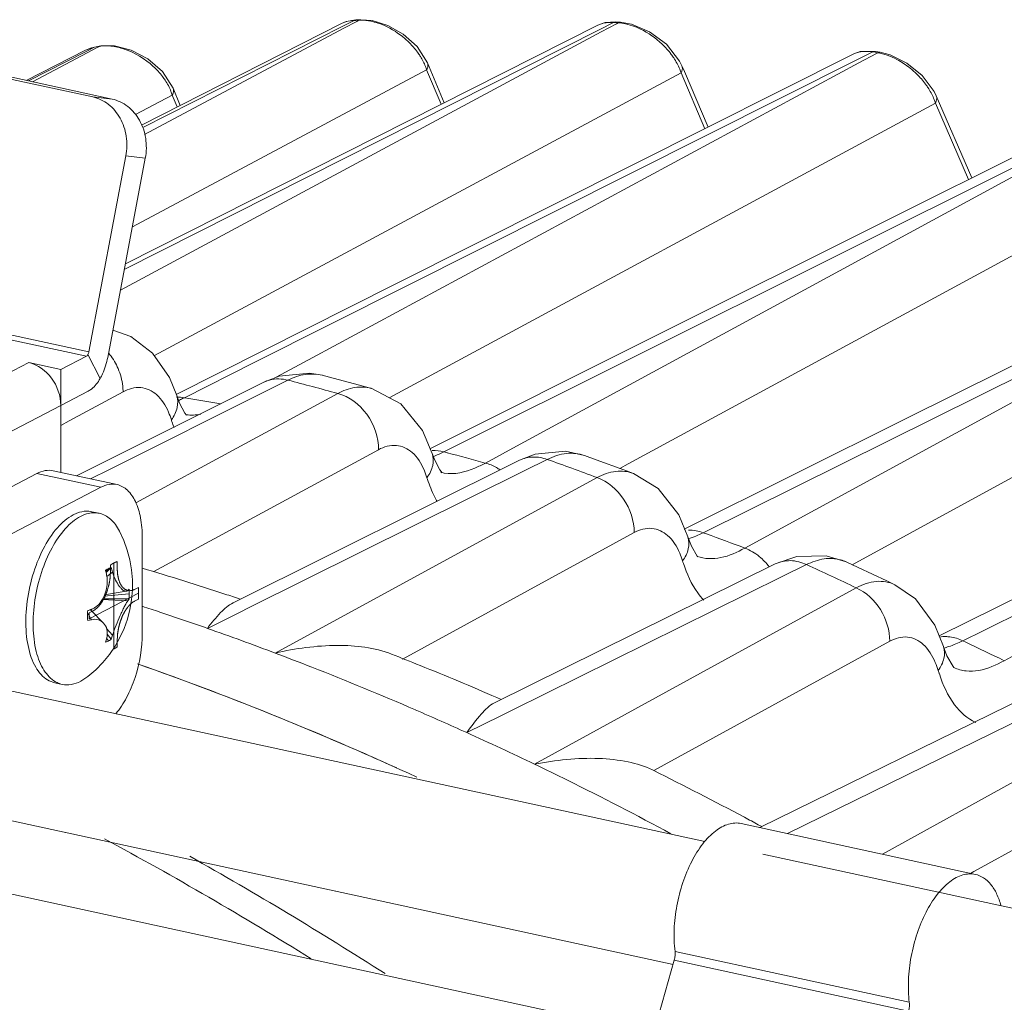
# Model space of a CAD drawing. Header units: millimetres. Extents: x 29170 to 33192, y 579 to 3108.
# Tile 182 of 256: x 32667 to 32706, y 1273 to 1312. Entities that reach past the tile are written whole.
import ezdxf

# ---------------------------------------------------------------- set-up
doc = ezdxf.new("R2010")
doc.units = ezdxf.units.MM
doc.layers.add('细实线', color=7, linetype='Continuous', lineweight=13)

msp = doc.modelspace()

# ---------------------------------------------------------------- linework, layer by layer
at = {"layer": '细实线'}
for p, q in [((32679.891, 1311.509), (32679.704, 1311.434)), ((32679.757, 1311.33), (32680.199, 1311.554)), ((32680.303, 1311.517), (32679.802, 1311.25)), ((32680.272, 1311.574), (32679.891, 1311.509)), ((32680.199, 1311.554), (32680.272, 1311.574)), ((32680.273, 1311.557), (32680.199, 1311.554)), ((32680.388, 1311.563), (32680.273, 1311.557)), ((32680.463, 1311.583), (32680.275, 1311.574)), ((32680.388, 1311.563), (32680.303, 1311.517)), ((32680.388, 1311.563), (32680.461, 1311.583)), ((32680.916, 1311.549), (32680.461, 1311.583)), ((32690.514, 1311.492), (32690.104, 1311.467)), ((32690.425, 1311.472), (32690.514, 1311.492)), ((32690.703, 1311.48), (32690.514, 1311.492)), ((32689.945, 1311.101), (32670.99, 1300.927)), ((32671.143, 1301.738), (32689.886, 1311.2)), ((32679.705, 1311.434), (32671.823, 1307.431)), ((32671.874, 1307.328), (32679.757, 1311.33)), ((32679.802, 1311.25), (32671.936, 1307.052)), ((32689.803, 1311.365), (32681.1, 1306.97)), ((32690.104, 1311.467), (32689.804, 1311.366)), ((32689.886, 1311.2), (32690.425, 1311.472)), ((32690.55, 1311.426), (32689.945, 1311.101)), ((32690.512, 1311.467), (32690.425, 1311.472)), ((32690.614, 1311.46), (32690.512, 1311.467)), ((32690.614, 1311.46), (32690.55, 1311.426)), ((32690.614, 1311.46), (32690.702, 1311.48)), ((32691.132, 1311.408), (32690.702, 1311.48)), ((32669.616, 1310.387), (32667.272, 1309.19)), ((32667.367, 1309.169), (32669.644, 1310.332)), ((32669.973, 1310.5), (32669.616, 1310.387)), ((32669.846, 1310.478), (32669.616, 1310.387)), ((32669.644, 1310.332), (32669.973, 1310.5)), ((32670.052, 1310.472), (32669.676, 1310.273)), ((32670.028, 1310.518), (32669.846, 1310.478)), ((32669.973, 1310.5), (32670.028, 1310.518)), ((32670.029, 1310.509), (32669.973, 1310.5)), ((32670.028, 1310.518), (32670.028, 1310.518)), ((32670.217, 1310.549), (32670.029, 1310.519)), ((32670.162, 1310.53), (32670.029, 1310.509)), ((32670.162, 1310.53), (32670.052, 1310.472)), ((32670.162, 1310.53), (32670.217, 1310.549)), ((32670.756, 1310.555), (32670.217, 1310.549)), ((32683.096, 1309.888), (32682.681, 1310.53)), ((32700.754, 1310.331), (32700.155, 1310.324)), ((32700.943, 1310.3), (32700.754, 1310.331)), ((32669.676, 1310.273), (32667.53, 1309.134)), ((32676.26, 1298.065), (32700.022, 1309.996)), ((32699.902, 1310.235), (32691.213, 1305.871)), ((32693.123, 1309.767), (32693.033, 1309.951)), ((32700.155, 1310.324), (32699.902, 1310.236)), ((32700.022, 1309.996), (32700.652, 1310.312)), ((32700.794, 1310.256), (32700.095, 1309.878)), ((32700.747, 1310.297), (32700.652, 1310.312)), ((32700.842, 1310.281), (32700.747, 1310.297)), ((32700.842, 1310.281), (32700.794, 1310.256)), ((32701.338, 1310.196), (32700.942, 1310.3)), ((32683.059, 1309.606), (32671.46, 1303.419)), ((32700.095, 1309.878), (32678.576, 1298.265)), ((32683.63, 1308.248), (32683.059, 1309.606)), ((32683.757, 1308.312), (32683.096, 1309.889)), ((32693.221, 1309.54), (32693.123, 1309.769)), ((32669.897, 1308.539), (32665.279, 1309.541)), ((32670.663, 1308.454), (32666.045, 1309.456)), ((32693.088, 1309.483), (32672.328, 1298.345)), ((32673.071, 1308.889), (32672.645, 1309.547)), ((32694.03, 1307.286), (32693.088, 1309.483)), ((32694.159, 1307.351), (32693.221, 1309.54)), ((32673.348, 1308.205), (32673.071, 1308.889)), ((32670.663, 1308.454), (32669.897, 1308.539)), ((32673.032, 1308.612), (32671.589, 1307.847)), ((32673.223, 1308.142), (32673.032, 1308.612)), ((32703.152, 1308.585), (32703.071, 1308.751)), ((32704.553, 1305.349), (32703.151, 1308.586)), ((32703.117, 1308.299), (32681.582, 1296.683)), ((32710.003, 1308.071), (32701.326, 1303.736)), ((32704.423, 1305.283), (32703.117, 1308.299)), ((32683.739, 1294.549), (32710.166, 1307.746)), ((32710.254, 1307.609), (32686.464, 1294.701)), ((32627.669, 1307.43), (32669.647, 1298.318)), ((32627.771, 1307.607), (32669.749, 1298.495)), ((32681.1, 1306.97), (32671.186, 1301.963)), ((32671.205, 1306.211), (32669.749, 1298.495)), ((32671.971, 1306.126), (32670.489, 1298.273)), ((32671.971, 1306.126), (32671.205, 1306.211)), ((32713.146, 1306.08), (32691.006, 1294.075)), ((32691.213, 1305.871), (32681.771, 1301.128)), ((32693.967, 1291.363), (32720.314, 1304.447)), ((32720.419, 1304.292), (32695.603, 1290.755)), ((32701.326, 1303.736), (32691.869, 1299.011)), ((32723.177, 1302.825), (32699.836, 1290.102)), ((32681.771, 1301.128), (32673.185, 1296.814)), ((32704.998, 1287.499), (32730.482, 1300.082)), ((32730.607, 1299.909), (32705.832, 1286.319)), ((32692.003, 1271.625), (32566.852, 1298.788)), ((32691.869, 1299.011), (32683.191, 1294.674)), ((32669.647, 1298.318), (32668.637, 1297.793)), ((32669.71, 1298.385), (32670.192, 1297.444)), ((32667.378, 1298.066), (32662.488, 1295.522)), ((32667.378, 1298.066), (32668.637, 1297.793)), ((32673.511, 1296.685), (32676.26, 1298.065)), ((32678.576, 1298.265), (32677.135, 1297.487)), ((32668.637, 1297.793), (32668.638, 1296.38)), ((32677.253, 1297.533), (32676.646, 1297.295)), ((32678.439, 1297.654), (32677.253, 1297.533)), ((32678.953, 1297.566), (32678.439, 1297.654)), ((32669.263, 1293.605), (32676.646, 1297.295)), ((32676.804, 1296.979), (32677.594, 1297.373)), ((32680.881, 1297.053), (32680.42, 1297.179)), ((32669.724, 1296.945), (32668.638, 1296.38)), ((32671.093, 1296.916), (32668.967, 1295.769)), ((32670.558, 1293.858), (32676.804, 1296.979)), ((32679.556, 1296.852), (32671.6, 1292.535)), ((32673.209, 1296.765), (32673.208, 1296.767)), ((32668.638, 1296.38), (32663.748, 1293.836)), ((32668.639, 1293.74), (32668.638, 1296.38)), ((32673.692, 1296.656), (32673.511, 1296.685)), ((32668.967, 1295.769), (32668.638, 1295.592)), ((32701.967, 1295.859), (32693.209, 1291.507)), ((32681.168, 1294.635), (32672.304, 1289.828)), ((32683.284, 1294.488), (32683.283, 1294.49)), ((32683.877, 1294.513), (32683.739, 1294.549)), ((32686.464, 1294.701), (32685.375, 1294.11)), ((32687.343, 1294.458), (32686.726, 1294.218)), ((32688.537, 1294.57), (32687.343, 1294.458)), ((32689.289, 1294.402), (32688.537, 1294.57)), ((32675.431, 1288.602), (32686.726, 1294.218)), ((32686.929, 1293.81), (32687.815, 1294.25)), ((32691.006, 1294.075), (32690.679, 1293.897)), ((32667.701, 1293.699), (32662.811, 1291.155)), ((32667.701, 1293.699), (32670.219, 1293.152)), ((32668.339, 1293.805), (32670.857, 1293.259)), ((32669.812, 1293.486), (32670.558, 1293.858)), ((32676.118, 1288.437), (32686.929, 1293.81)), ((32683.629, 1293.742), (32683.627, 1293.742)), ((32689.777, 1293.535), (32677.095, 1286.617)), ((32670.219, 1293.152), (32665.33, 1290.609)), ((32670.155, 1292.129), (32669.867, 1292.191)), ((32691.243, 1291.366), (32682.13, 1286.398)), ((32694.089, 1291.319), (32693.967, 1291.363)), ((32712.066, 1291.649), (32703.268, 1287.301)), ((32671.853, 1287.408), (32671.851, 1291.175)), ((32693.362, 1291.196), (32693.36, 1291.202)), ((32670.731, 1286.779), (32670.729, 1290.169)), ((32670.862, 1290.222), (32670.862, 1289.96)), ((32693.731, 1290.429), (32693.727, 1290.43)), ((32693.757, 1290.415), (32693.73, 1290.441)), ((32697.656, 1290.428), (32696.805, 1290.134)), ((32698.812, 1290.452), (32697.656, 1290.428)), ((32699.604, 1290.209), (32698.812, 1290.452)), ((32670.412, 1289.838), (32670.515, 1289.945)), ((32670.626, 1289.99), (32670.423, 1289.79)), ((32670.68, 1289.812), (32670.455, 1289.632)), ((32670.596, 1290.084), (32670.596, 1289.822)), ((32685.736, 1284.659), (32696.805, 1290.134)), ((32697.054, 1289.619), (32698.037, 1290.105)), ((32646.971, 1289.401), (32694.027, 1279.187)), ((32686.427, 1284.367), (32697.054, 1289.619)), ((32701.519, 1289.313), (32701.206, 1289.462)), ((32669.752, 1287.965), (32671.708, 1288.982)), ((32670.367, 1288.92), (32671.22, 1289.053)), ((32671.345, 1289.077), (32671.28, 1289.085)), ((32671.389, 1289.079), (32671.345, 1289.077)), ((32671.548, 1289.13), (32671.699, 1289.208)), ((32671.699, 1289.208), (32671.708, 1288.982)), ((32671.699, 1288.747), (32671.708, 1288.982)), ((32699.999, 1289.189), (32687.317, 1282.235)), ((32671.28, 1288.681), (32670.271, 1288.726)), ((32671.33, 1288.75), (32670.292, 1288.759)), ((32670.34, 1288.855), (32671.337, 1288.948)), ((32671.548, 1288.668), (32671.699, 1288.747)), ((32669.847, 1287.935), (32669.696, 1288.206)), ((32669.913, 1288.279), (32669.761, 1288.2)), ((32670.323, 1287.801), (32669.822, 1288.315)), ((32669.913, 1288.279), (32669.981, 1288.321)), ((32675.633, 1288.196), (32676.118, 1288.437)), ((32669.761, 1288.2), (32669.752, 1287.965)), ((32674.419, 1287.593), (32675.633, 1288.196)), ((32670.681, 1287.328), (32670.445, 1287.59)), ((32704.196, 1287.103), (32704.998, 1287.499)), ((32670.516, 1287.096), (32670.443, 1287.204)), ((32670.628, 1287.167), (32670.472, 1287.368)), ((32670.864, 1286.863), (32670.864, 1287.126)), ((32701.319, 1287.082), (32692.019, 1281.986)), ((32704.316, 1287.047), (32704.196, 1287.103)), ((32703.441, 1286.871), (32703.44, 1286.877)), ((32682.13, 1286.398), (32682.093, 1286.378)), ((32703.844, 1286.053), (32703.814, 1286.086)), ((32703.844, 1286.053), (32703.838, 1286.055)), ((32669.425, 1285.508), (32669.707, 1285.692)), ((32668.691, 1285.386), (32668.403, 1285.448)), ((32685.996, 1284.792), (32685.822, 1284.867)), ((32696.196, 1279.74), (32706.888, 1284.998)), ((32645.91, 1284.515), (32692.784, 1274.341)), ((32685.988, 1284.15), (32686.427, 1284.367)), ((32697.292, 1279.502), (32707.19, 1284.366)), ((32684.641, 1283.484), (32685.988, 1284.15)), ((32710.222, 1283.762), (32701.026, 1278.692)), ((32692.019, 1281.987), (32691.961, 1282.015)), ((32711.396, 1281.733), (32704.632, 1278.006)), ((32695.458, 1279.9), (32704.693, 1277.896)), ((32696.271, 1279.779), (32696.136, 1279.852)), ((32696.315, 1278.691), (32756.954, 1265.53)), ((32704.632, 1278.006), (32704.506, 1277.936)), ((32692.852, 1274.858), (32702.087, 1272.854)), ((32692.821, 1274.513), (32689.607, 1263.17)), ((32692.821, 1274.513), (32702.056, 1272.509))]:
    msp.add_line(p, q, dxfattribs=at)
for points in [[(32682.681, 1310.53), (32682.142, 1311.011), (32681.537, 1311.356), (32680.916, 1311.549)], [(32693.033, 1309.951), (32692.511, 1310.614), (32691.848, 1311.107), (32691.132, 1311.408)], [(32672.645, 1309.547), (32672.069, 1310.043), (32671.417, 1310.385), (32670.756, 1310.555)], [(32703.071, 1308.751), (32702.594, 1309.383), (32701.994, 1309.87), (32701.338, 1310.196)], [(32720.105, 1304.872), (32711.44, 1300.567), (32701.967, 1295.859)], [(32673.208, 1296.767), (32672.925, 1297.476), (32672.259, 1298.444), (32671.395, 1299.101), (32670.691, 1299.34)], [(32680.42, 1297.179), (32679.382, 1297.455), (32678.946, 1297.568)], [(32673.525, 1296.08), (32673.319, 1296.462), (32673.209, 1296.765)], [(32683.283, 1294.49), (32682.899, 1295.391), (32682.043, 1296.44), (32680.878, 1297.054)], [(32673.587, 1296.004), (32673.599, 1295.998), (32673.525, 1296.08)], [(32683.577, 1293.835), (32683.379, 1294.222), (32683.284, 1294.488)], [(32691.209, 1293.701), (32690.829, 1293.842), (32689.739, 1294.241), (32689.282, 1294.404)], [(32683.669, 1293.725), (32683.671, 1293.723), (32683.577, 1293.835)], [(32693.36, 1291.202), (32692.999, 1292.068), (32692.185, 1293.111), (32691.209, 1293.701)], [(32693.73, 1290.441), (32693.498, 1290.83), (32693.362, 1291.196)], [(32701.206, 1289.462), (32700.068, 1289.995), (32699.598, 1290.211)], [(32703.44, 1286.877), (32703.1, 1287.717), (32702.326, 1288.757), (32701.519, 1289.313)], [(32703.814, 1286.086), (32703.573, 1286.506), (32703.441, 1286.871)]]:
    msp.add_lwpolyline(points, dxfattribs=at)
for centre, radius, start, end in [((32680.461, 1309.938), 1.626, 90.1678, 92.5906), ((32690.506, 1309.699), 1.765, 83.9658, 86.4788), ((32670.397, 1309.06), 1.489, 97.0588, 99.0803), ((32700.524, 1308.354), 1.953, 78.0986, 80.6317), ((32699.928, 1306.933), 3.507, 44.3888, 55.3582), ((32668.67, 1296.892), 2.416, 38.005, 39.7768), ((32668.603, 1296.843), 2.499, 23.2373, 37.9485), ((32648.913, 1185.548), 115.445, 75.1166, 75.61505), ((32648.737, 1184.885), 116.131, 74.61048, 75.11659), ((32671.241, 1301.193), 5.047, 293.7011, 294.7937), ((32671.023, 1301.662), 5.564, 294.8055, 296.5567), ((32657.315, 1194.002), 103.952, 80.23284, 80.93543), ((32678.927, 1297.685), 6.218, 197.5621, 198.1584), ((32678.535, 1297.553), 5.804, 198.1361, 200.656), ((32655.848, 1187.279), 110.836, 74.55009, 75.35183), ((32646.722, 1178.495), 122.833, 69.97322, 70.45505), ((32683.991, 1295.053), 1.36, 254.5711, 256.3845), ((32683.996, 1295.076), 1.383, 256.3906, 259.8569), ((32646.47, 1177.804), 123.569, 69.48382, 69.97321), ((32688.992, 1295.404), 6.207, 197.5638, 198.2099), ((32669.963, 1291.139), 1.011, 95.5301, 97.1147), ((32666.868, 1289.312), 4.6, 308.0998, 27.4086), ((32653.575, 1180.196), 118.278, 69.18628, 69.96893), ((32699.14, 1292.127), 6.278, 197.4126, 198.3222), ((32698.977, 1288.857), 1.491, 65.3626, 74.3924), ((32664.258, 1288.307), 6.341, 12.6088, 14.3048), ((32665.853, 1288.463), 5.012, 15.6254, 17.7449), ((32637.454, 1174.376), 120.598, 71.80443, 73.42768), ((32643.581, 1170.89), 131.064, 64.50307, 65.44973), ((32670.565, 1289.8), 1.011, 314.9724, 319.0857), ((32669.113, 1288.954), 2.225, 2.3234, 4.7424), ((32668.947, 1288.947), 2.39, 0.0231, 2.3262), ((32670.467, 1289.311), 1.029, 322.2424, 327.0007), ((32668.73, 1288.948), 2.608, 355.6487, 359.998), ((32637.059, 1173.161), 121.876, 71.50777, 71.80672), ((32672.301, 1288.093), 2.608, 175.6487, 179.998), ((32666.687, 1297.588), 9.774, 287.964, 288.6426), ((32666.815, 1297.205), 9.37, 288.6457, 288.8797), ((32634.425, 1173.863), 120.556, 71.56927, 71.91307), ((32634.124, 1172.966), 121.503, 70.63171, 71.56849), ((32672.084, 1288.094), 2.39, 180.0234, 182.3266), ((32671.918, 1288.087), 2.225, 182.323, 184.742), ((32668.589, 1293.315), 5.526, 281.6179, 283.1697), ((32633.559, 1171.366), 123.2, 69.3062, 70.63077), ((32666.461, 1288.23), 4.116, 343.3546, 345.6168), ((32666.981, 1288.453), 3.867, 340.5732, 343.0924), ((32703.505, 1285.949), 1.32, 89.2789, 99.318), ((32650.481, 1172.932), 126.176, 63.98029, 64.74397), ((32633.015, 1169.916), 124.748, 68.5981, 69.30745), ((32635.457, 1168.765), 126.555, 68.03098, 68.57756), ((32629.487, 1166.376), 127.023, 65.24414, 70.60584), ((32630.132, 1167.986), 125.291, 65.60347, 70.63104), ((32632.236, 1167.951), 126.863, 66.60164, 68.59443), ((32634.908, 1167.415), 128.013, 66.56359, 68.02919), ((32709.389, 1287.83), 6.448, 197.1035, 198.406), ((32631.307, 1165.788), 129.216, 65.62234, 66.60466), ((32630.547, 1164.114), 131.055, 64.33045, 65.62158), ((32629.874, 1162.706), 132.615, 63.70914, 64.33175), ((32628.919, 1160.792), 134.754, 61.75403, 63.70555), ((32632.003, 1161.185), 134.888, 61.87612, 63.58095), ((32631.295, 1159.849), 136.4, 61.61636, 61.87877), ((32596.119, 1142.024), 156.065, 58.13575, 61.59365), ((32596.397, 1141.239), 157.639, 57.35973, 60.62294)]:
    msp.add_arc(centre, radius, start, end, dxfattribs=at)
for points, knots in [([(32680.199, 1311.554), (32680.153, 1311.552), (32679.984, 1311.537), (32679.816, 1311.49), (32679.705, 1311.434)], [0, 0, 0, 0, 0.267442, 1, 1, 1, 1]), ([(32682.425, 1310.628), (32682.353, 1310.702), (32682.046, 1310.99), (32681.684, 1311.221), (32681.394, 1311.349)], [0, 0, 0, 0, 0.24608, 1, 1, 1, 1]), ([(32690.425, 1311.472), (32690.368, 1311.476), (32690.156, 1311.478), (32689.941, 1311.434), (32689.803, 1311.365)], [0, 0, 0, 0, 0.273801, 1, 1, 1, 1]), ([(32691.18, 1311.343), (32691.06, 1311.384), (32690.897, 1311.427), (32690.731, 1311.45), (32690.692, 1311.454)], [0, 0, 0, 0, 0.760452, 1, 1, 1, 1]), ([(32692.34, 1310.624), (32692.09, 1310.861), (32691.709, 1311.13), (32691.286, 1311.306), (32691.18, 1311.343)], [0, 0, 0, 0, 0.754065, 1, 1, 1, 1]), ([(32682.818, 1310.131), (32682.791, 1310.174), (32682.674, 1310.351), (32682.537, 1310.513), (32682.425, 1310.628)], [0, 0, 0, 0, 0.241644, 1, 1, 1, 1]), ([(32692.802, 1310.075), (32692.77, 1310.124), (32692.633, 1310.319), (32692.471, 1310.498), (32692.34, 1310.624)], [0, 0, 0, 0, 0.241351, 1, 1, 1, 1]), ([(32700.652, 1310.312), (32700.582, 1310.324), (32700.331, 1310.352), (32700.065, 1310.316), (32699.902, 1310.235)], [0, 0, 0, 0, 0.28073, 1, 1, 1, 1]), ([(32683.059, 1309.606), (32683.046, 1309.65), (32682.984, 1309.833), (32682.895, 1310.006), (32682.818, 1310.131)], [0, 0, 0, 0, 0.23761, 1, 1, 1, 1]), ([(32693.088, 1309.483), (32693.073, 1309.533), (32693, 1309.74), (32692.895, 1309.935), (32692.802, 1310.075)], [0, 0, 0, 0, 0.235486, 1, 1, 1, 1]), ([(32701.921, 1309.818), (32701.843, 1309.872), (32701.534, 1310.067), (32701.19, 1310.21), (32700.926, 1310.265)], [0, 0, 0, 0, 0.261203, 1, 1, 1, 1]), ([(32672.753, 1309.199), (32672.721, 1309.247), (32672.582, 1309.441), (32672.42, 1309.618), (32672.286, 1309.74)], [0, 0, 0, 0, 0.241727, 1, 1, 1, 1]), ([(32683.059, 1309.606), (32683.073, 1309.629), (32683.117, 1309.715), (32683.123, 1309.824), (32683.096, 1309.888)], [0, 0, 0, 0, 0.2756, 1, 1, 1, 1]), ([(32693.088, 1309.483), (32693.102, 1309.506), (32693.145, 1309.593), (32693.151, 1309.702), (32693.123, 1309.767)], [0, 0, 0, 0, 0.275444, 1, 1, 1, 1]), ([(32673.032, 1308.612), (32673.018, 1308.661), (32672.948, 1308.867), (32672.844, 1309.061), (32672.753, 1309.199)], [0, 0, 0, 0, 0.237034, 1, 1, 1, 1]), ([(32702.852, 1308.86), (32702.824, 1308.906), (32702.698, 1309.092), (32702.553, 1309.265), (32702.434, 1309.386)], [0, 0, 0, 0, 0.241316, 1, 1, 1, 1]), ([(32673.032, 1308.612), (32673.046, 1308.634), (32673.089, 1308.718), (32673.097, 1308.825), (32673.071, 1308.889)], [0, 0, 0, 0, 0.275727, 1, 1, 1, 1]), ([(32703.117, 1308.299), (32703.102, 1308.346), (32703.034, 1308.541), (32702.937, 1308.726), (32702.852, 1308.86)], [0, 0, 0, 0, 0.235607, 1, 1, 1, 1]), ([(32671.205, 1306.211), (32671.254, 1306.466), (32671.264, 1306.989), (32671.023, 1307.716), (32670.554, 1308.282), (32670.118, 1308.491), (32669.897, 1308.539)], [0, 0, 0, 0, 0.266005, 0.524132, 0.768223, 1, 1, 1, 1]), ([(32670.663, 1308.454), (32670.884, 1308.406), (32671.32, 1308.197), (32671.789, 1307.631), (32672.03, 1306.905), (32672.02, 1306.382), (32671.971, 1306.126)], [0, 0, 0, 0, 0.231777, 0.475868, 0.733995, 1, 1, 1, 1]), ([(32703.117, 1308.299), (32703.131, 1308.322), (32703.174, 1308.409), (32703.179, 1308.519), (32703.152, 1308.585)], [0, 0, 0, 0, 0.275511, 1, 1, 1, 1]), ([(32669.71, 1298.385), (32669.705, 1298.377), (32669.689, 1298.352), (32669.667, 1298.328), (32669.647, 1298.318)], [0, 0, 0, 0, 0.285999, 1, 1, 1, 1]), ([(32668.638, 1296.38), (32668.638, 1296.76), (32668.379, 1297.508), (32667.729, 1297.99), (32667.378, 1298.066)], [0, 0, 0, 0, 0.514092, 1, 1, 1, 1]), ([(32670.192, 1297.444), (32670.226, 1297.505), (32670.36, 1297.767), (32670.448, 1298.053), (32670.489, 1298.273)], [0, 0, 0, 0, 0.237344, 1, 1, 1, 1]), ([(32671.093, 1296.916), (32671.093, 1296.992), (32671.075, 1297.304), (32670.993, 1297.612), (32670.899, 1297.829)], [0, 0, 0, 0, 0.243726, 1, 1, 1, 1]), ([(32677.594, 1297.373), (32677.81, 1297.483), (32678.256, 1297.641), (32678.733, 1297.622), (32678.946, 1297.568)], [0, 0, 0, 0, 0.524602, 1, 1, 1, 1]), ([(32669.724, 1296.945), (32669.768, 1296.968), (32669.96, 1297.097), (32670.102, 1297.288), (32670.192, 1297.444)], [0, 0, 0, 0, 0.214667, 1, 1, 1, 1]), ([(32676.646, 1297.295), (32676.717, 1297.33), (32677.018, 1297.445), (32677.359, 1297.435), (32677.594, 1297.373)], [0, 0, 0, 0, 0.244038, 1, 1, 1, 1]), ([(32672.413, 1296.804), (32672.243, 1296.954), (32671.785, 1297.173), (32671.303, 1297.03), (32671.093, 1296.916)], [0, 0, 0, 0, 0.486148, 1, 1, 1, 1]), ([(32673, 1295.809), (32672.967, 1295.913), (32672.833, 1296.276), (32672.621, 1296.62), (32672.413, 1296.804)], [0, 0, 0, 0, 0.282589, 1, 1, 1, 1]), ([(32673, 1295.809), (32673.104, 1295.954), (32673.261, 1296.262), (32673.256, 1296.615), (32673.209, 1296.765)], [0, 0, 0, 0, 0.532675, 1, 1, 1, 1]), ([(32680.878, 1297.054), (32680.671, 1297.11), (32680.201, 1297.129), (32679.767, 1296.965), (32679.556, 1296.852)], [0, 0, 0, 0, 0.473069, 1, 1, 1, 1]), ([(32681.168, 1294.635), (32681.167, 1295.125), (32680.836, 1296.096), (32680.009, 1296.731), (32679.556, 1296.852)], [0, 0, 0, 0, 0.510659, 1, 1, 1, 1]), ([(32682.487, 1294.526), (32682.318, 1294.676), (32681.859, 1294.894), (32681.378, 1294.749), (32681.168, 1294.635)], [0, 0, 0, 0, 0.485876, 1, 1, 1, 1]), ([(32683.074, 1293.531), (32683.041, 1293.636), (32682.908, 1293.998), (32682.696, 1294.342), (32682.487, 1294.526)], [0, 0, 0, 0, 0.282634, 1, 1, 1, 1]), ([(32683.074, 1293.531), (32683.178, 1293.677), (32683.336, 1293.985), (32683.331, 1294.338), (32683.284, 1294.488)], [0, 0, 0, 0, 0.532722, 1, 1, 1, 1]), ([(32687.815, 1294.25), (32688.052, 1294.369), (32688.539, 1294.537), (32689.059, 1294.484), (32689.282, 1294.404)], [0, 0, 0, 0, 0.527447, 1, 1, 1, 1]), ([(32685.375, 1294.11), (32685.241, 1294.037), (32684.742, 1293.789), (32684.154, 1293.642), (32683.752, 1293.714)], [0, 0, 0, 0, 0.272259, 1, 1, 1, 1]), ([(32685.953, 1293.84), (32685.907, 1293.871), (32685.727, 1293.984), (32685.528, 1294.069), (32685.375, 1294.11)], [0, 0, 0, 0, 0.257937, 1, 1, 1, 1]), ([(32686.726, 1294.218), (32686.887, 1294.297), (32687.261, 1294.386), (32687.635, 1294.315), (32687.815, 1294.25)], [0, 0, 0, 0, 0.484663, 1, 1, 1, 1]), ([(32667.701, 1293.699), (32667.802, 1293.752), (32668.012, 1293.829), (32668.237, 1293.827), (32668.339, 1293.805)], [0, 0, 0, 0, 0.524251, 1, 1, 1, 1]), ([(32691.209, 1293.701), (32690.993, 1293.782), (32690.481, 1293.834), (32690.007, 1293.658), (32689.777, 1293.535)], [0, 0, 0, 0, 0.469875, 1, 1, 1, 1]), ([(32670.857, 1293.259), (32670.755, 1293.281), (32670.53, 1293.283), (32670.321, 1293.205), (32670.219, 1293.152)], [0, 0, 0, 0, 0.475749, 1, 1, 1, 1]), ([(32671.851, 1291.175), (32671.851, 1291.435), (32671.813, 1291.921), (32671.624, 1292.566), (32671.315, 1293.048), (32671.007, 1293.226), (32670.857, 1293.259)], [0, 0, 0, 0, 0.317345, 0.590034, 0.813026, 1, 1, 1, 1]), ([(32683.476, 1292.588), (32683.439, 1292.654), (32683.289, 1292.936), (32683.172, 1293.234), (32683.096, 1293.464)], [0, 0, 0, 0, 0.237031, 1, 1, 1, 1]), ([(32691.243, 1291.366), (32691.242, 1291.828), (32690.943, 1292.748), (32690.199, 1293.381), (32689.777, 1293.535)], [0, 0, 0, 0, 0.507369, 1, 1, 1, 1]), ([(32669.376, 1292.168), (32669.356, 1292.162), (32669.273, 1292.135), (32669.192, 1292.1), (32669.133, 1292.069)], [0, 0, 0, 0, 0.242364, 1, 1, 1, 1]), ([(32669.867, 1292.191), (32669.828, 1292.2), (32669.665, 1292.224), (32669.496, 1292.203), (32669.376, 1292.168)], [0, 0, 0, 0, 0.243277, 1, 1, 1, 1]), ([(32669.838, 1292.142), (32669.803, 1292.138), (32669.659, 1292.112), (32669.52, 1292.058), (32669.421, 1292.007)], [0, 0, 0, 0, 0.238202, 1, 1, 1, 1]), ([(32670.155, 1292.129), (32670.084, 1292.144), (32669.987, 1292.153), (32669.89, 1292.148), (32669.866, 1292.145)], [0, 0, 0, 0, 0.745618, 1, 1, 1, 1]), ([(32670.952, 1291.429), (32670.862, 1291.603), (32670.695, 1291.842), (32670.394, 1292.053), (32670.235, 1292.112), (32670.155, 1292.129)], [0, 0, 0, 0, 0.538486, 0.774994, 1, 1, 1, 1]), ([(32668.403, 1285.448), (32668.304, 1285.47), (32668.104, 1285.552), (32667.846, 1285.77), (32667.631, 1286.075), (32667.392, 1286.613), (32667.24, 1287.444), (32667.267, 1288.537), (32667.494, 1289.662), (32667.897, 1290.696), (32668.428, 1291.53), (32668.892, 1291.944), (32669.133, 1292.069)], [0, 0, 0, 0, 0.039976, 0.082999, 0.131234, 0.185734, 0.313071, 0.459433, 0.613458, 0.762059, 0.893344, 1, 1, 1, 1]), ([(32668.43, 1285.486), (32668.244, 1285.591), (32668.003, 1285.857), (32667.789, 1286.289), (32667.61, 1286.856), (32667.518, 1287.68), (32667.593, 1288.732), (32667.844, 1289.788), (32668.245, 1290.744), (32668.758, 1291.511), (32669.195, 1291.889), (32669.421, 1292.007)], [0, 0, 0, 0, 0.087246, 0.139172, 0.197031, 0.32858, 0.475035, 0.625839, 0.769586, 0.896269, 1, 1, 1, 1]), ([(32692.562, 1291.254), (32692.393, 1291.405), (32691.935, 1291.625), (32691.453, 1291.48), (32691.243, 1291.366)], [0, 0, 0, 0, 0.48603, 1, 1, 1, 1]), ([(32693.15, 1290.248), (32693.117, 1290.354), (32692.984, 1290.72), (32692.771, 1291.068), (32692.562, 1291.254)], [0, 0, 0, 0, 0.282588, 1, 1, 1, 1]), ([(32693.15, 1290.248), (32693.253, 1290.392), (32693.41, 1290.697), (32693.408, 1291.047), (32693.362, 1291.196)], [0, 0, 0, 0, 0.532828, 1, 1, 1, 1]), ([(32695.603, 1290.755), (32695.305, 1290.591), (32694.709, 1290.319), (32694.019, 1290.321), (32693.731, 1290.429)], [0, 0, 0, 0, 0.525471, 1, 1, 1, 1]), ([(32670.729, 1290.169), (32670.727, 1290.167), (32670.722, 1290.165), (32670.715, 1290.161), (32670.71, 1290.159), (32670.704, 1290.155), (32670.697, 1290.151), (32670.689, 1290.147), (32670.684, 1290.143), (32670.679, 1290.14), (32670.673, 1290.137), (32670.668, 1290.134), (32670.665, 1290.132), (32670.66, 1290.128), (32670.654, 1290.125), (32670.648, 1290.121), (32670.642, 1290.117), (32670.637, 1290.113), (32670.632, 1290.11), (32670.627, 1290.106), (32670.623, 1290.103), (32670.619, 1290.101), (32670.613, 1290.096), (32670.605, 1290.091), (32670.599, 1290.086), (32670.596, 1290.084)], [0, 0, 0, 0, 0.0625, 0.125, 0.15625, 0.1875, 0.25, 0.3125, 0.34375, 0.375, 0.4375, 0.46875, 0.5, 0.53125, 0.5625, 0.625, 0.65625, 0.6875, 0.75, 0.78125, 0.8125, 0.84375, 0.875, 0.9375, 1, 1, 1, 1]), ([(32670.729, 1290.169), (32670.734, 1290.171), (32670.741, 1290.175), (32670.748, 1290.178), (32670.754, 1290.181), (32670.762, 1290.185), (32670.769, 1290.188), (32670.775, 1290.191), (32670.78, 1290.193), (32670.785, 1290.195), (32670.79, 1290.197), (32670.794, 1290.199), (32670.799, 1290.201), (32670.804, 1290.203), (32670.81, 1290.205), (32670.817, 1290.207), (32670.822, 1290.209), (32670.828, 1290.211), (32670.834, 1290.214), (32670.84, 1290.215), (32670.849, 1290.218), (32670.856, 1290.22), (32670.862, 1290.222)], [0, 0, 0, 0, 0.125, 0.15625, 0.1875, 0.25, 0.3125, 0.34375, 0.375, 0.4375, 0.46875, 0.5, 0.53125, 0.5625, 0.625, 0.65625, 0.6875, 0.75, 0.8125, 0.84375, 0.875, 1, 1, 1, 1]), ([(32693.983, 1288.704), (32693.897, 1288.794), (32693.545, 1289.225), (32693.316, 1289.745), (32693.181, 1290.154)], [0, 0, 0, 0, 0.224491, 1, 1, 1, 1]), ([(32696.805, 1290.134), (32696.987, 1290.223), (32697.419, 1290.311), (32697.839, 1290.198), (32698.037, 1290.105)], [0, 0, 0, 0, 0.481325, 1, 1, 1, 1]), ([(32698.037, 1290.105), (32698.254, 1290.214), (32698.696, 1290.371), (32699.17, 1290.35), (32699.378, 1290.292)], [0, 0, 0, 0, 0.529787, 1, 1, 1, 1]), ([(32669.981, 1288.321), (32669.991, 1288.33), (32670.012, 1288.348), (32670.042, 1288.375), (32670.068, 1288.397), (32670.088, 1288.415), (32670.101, 1288.426), (32670.11, 1288.434), (32670.115, 1288.439), (32670.118, 1288.442), (32670.121, 1288.444), (32670.123, 1288.447), (32670.128, 1288.452), (32670.136, 1288.463), (32670.148, 1288.478), (32670.167, 1288.503), (32670.186, 1288.527), (32670.205, 1288.552), (32670.219, 1288.57), (32670.231, 1288.585), (32670.241, 1288.597), (32670.247, 1288.605), (32670.252, 1288.611), (32670.256, 1288.619), (32670.263, 1288.632), (32670.274, 1288.65), (32670.287, 1288.673), (32670.304, 1288.703), (32670.325, 1288.74), (32670.344, 1288.774), (32670.356, 1288.796), (32670.363, 1288.808), (32670.368, 1288.817), (32670.372, 1288.826), (32670.375, 1288.834), (32670.379, 1288.845), (32670.387, 1288.862), (32670.399, 1288.892), (32670.416, 1288.934), (32670.434, 1288.977), (32670.446, 1289.007), (32670.453, 1289.024), (32670.457, 1289.034), (32670.461, 1289.043), (32670.465, 1289.051), (32670.468, 1289.063), (32670.472, 1289.077), (32670.48, 1289.104), (32670.491, 1289.145), (32670.507, 1289.2), (32670.52, 1289.246), (32670.529, 1289.278), (32670.534, 1289.295), (32670.537, 1289.304), (32670.538, 1289.313), (32670.54, 1289.325), (32670.543, 1289.345), (32670.548, 1289.369), (32670.553, 1289.397), (32670.559, 1289.436), (32670.566, 1289.474), (32670.572, 1289.513), (32670.576, 1289.537), (32670.579, 1289.553), (32670.581, 1289.562), (32670.582, 1289.567), (32670.582, 1289.573), (32670.583, 1289.584), (32670.584, 1289.603), (32670.585, 1289.626), (32670.587, 1289.663), (32670.59, 1289.71), (32670.593, 1289.766), (32670.595, 1289.803), (32670.596, 1289.822)], [0, 0, 0, 0, 0.03125, 0.0625, 0.09375, 0.109375, 0.125, 0.132812, 0.136719, 0.140625, 0.142578, 0.144531, 0.148438, 0.15625, 0.171875, 0.1875, 0.21875, 0.234375, 0.25, 0.265625, 0.273438, 0.28125, 0.285156, 0.289062, 0.296875, 0.3125, 0.328125, 0.34375, 0.375, 0.40625, 0.414062, 0.421875, 0.429688, 0.433594, 0.4375, 0.445312, 0.453125, 0.46875, 0.5, 0.53125, 0.546875, 0.554688, 0.5625, 0.566406, 0.570312, 0.578125, 0.585938, 0.59375, 0.625, 0.65625, 0.6875, 0.703125, 0.710938, 0.714844, 0.71875, 0.726562, 0.734375, 0.75, 0.765625, 0.78125, 0.8125, 0.828125, 0.84375, 0.851562, 0.855469, 0.857422, 0.859375, 0.867188, 0.875, 0.890625, 0.90625, 0.9375, 0.96875, 1, 1, 1, 1]), ([(32670.403, 1289.874), (32670.412, 1289.881), (32670.448, 1289.907), (32670.486, 1289.93), (32670.515, 1289.945)], [0, 0, 0, 0, 0.259373, 1, 1, 1, 1]), ([(32670.515, 1289.945), (32670.524, 1289.95), (32670.56, 1289.968), (32670.598, 1289.982), (32670.626, 1289.99)], [0, 0, 0, 0, 0.258867, 1, 1, 1, 1]), ([(32670.68, 1289.812), (32670.71, 1289.703), (32670.786, 1289.508), (32670.91, 1289.295), (32671.014, 1289.167), (32671.096, 1289.088), (32671.174, 1289.045), (32671.22, 1289.053)], [0, 0, 0, 0, 0.352605, 0.640706, 0.758198, 0.856971, 1, 1, 1, 1]), ([(32671.28, 1289.085), (32671.266, 1289.091), (32671.244, 1289.1), (32671.219, 1289.11), (32671.204, 1289.117), (32671.194, 1289.121), (32671.183, 1289.126), (32671.175, 1289.129), (32671.169, 1289.131), (32671.167, 1289.132), (32671.165, 1289.133), (32671.164, 1289.134), (32671.161, 1289.137), (32671.157, 1289.141), (32671.15, 1289.146), (32671.142, 1289.154), (32671.129, 1289.166), (32671.113, 1289.18), (32671.097, 1289.195), (32671.084, 1289.207), (32671.076, 1289.214), (32671.07, 1289.22), (32671.066, 1289.224), (32671.063, 1289.226), (32671.06, 1289.229), (32671.058, 1289.233), (32671.055, 1289.239), (32671.049, 1289.248), (32671.041, 1289.261), (32671.033, 1289.274), (32671.022, 1289.291), (32671.012, 1289.308), (32671.001, 1289.325), (32670.993, 1289.337), (32670.987, 1289.348), (32670.982, 1289.355), (32670.979, 1289.36), (32670.977, 1289.363), (32670.976, 1289.367), (32670.974, 1289.372), (32670.97, 1289.382), (32670.965, 1289.395), (32670.96, 1289.411), (32670.952, 1289.433), (32670.944, 1289.454), (32670.936, 1289.476), (32670.93, 1289.492), (32670.924, 1289.508), (32670.919, 1289.521), (32670.916, 1289.531), (32670.914, 1289.536), (32670.913, 1289.543), (32670.911, 1289.55), (32670.909, 1289.563), (32670.906, 1289.579), (32670.901, 1289.604), (32670.895, 1289.635), (32670.889, 1289.667), (32670.884, 1289.692), (32670.881, 1289.708), (32670.879, 1289.72), (32670.877, 1289.728), (32670.876, 1289.735), (32670.875, 1289.741), (32670.875, 1289.754), (32670.874, 1289.771), (32670.872, 1289.799), (32670.87, 1289.834), (32670.867, 1289.89), (32670.864, 1289.932), (32670.862, 1289.96)], [0, 0, 0, 0, 0.0625, 0.09375, 0.109375, 0.125, 0.140625, 0.15625, 0.160156, 0.164062, 0.166016, 0.167969, 0.171875, 0.179688, 0.1875, 0.203125, 0.21875, 0.25, 0.28125, 0.296875, 0.3125, 0.320312, 0.328125, 0.332031, 0.335938, 0.339844, 0.34375, 0.359375, 0.375, 0.390625, 0.40625, 0.4375, 0.453125, 0.46875, 0.484375, 0.492188, 0.496094, 0.5, 0.503906, 0.507812, 0.515625, 0.53125, 0.546875, 0.5625, 0.59375, 0.609375, 0.625, 0.640625, 0.65625, 0.664062, 0.667969, 0.671875, 0.679688, 0.6875, 0.703125, 0.71875, 0.75, 0.78125, 0.796875, 0.8125, 0.820312, 0.828125, 0.832031, 0.835938, 0.84375, 0.859375, 0.875, 0.90625, 0.9375, 1, 1, 1, 1]), ([(32670.014, 1288.429), (32670.1, 1288.494), (32670.252, 1288.664), (32670.404, 1288.975), (32670.483, 1289.326), (32670.473, 1289.572), (32670.446, 1289.691)], [0, 0, 0, 0, 0.232665, 0.479815, 0.737445, 1, 1, 1, 1]), ([(32701.518, 1289.314), (32701.298, 1289.419), (32700.752, 1289.509), (32700.245, 1289.321), (32699.999, 1289.189)], [0, 0, 0, 0, 0.46675, 1, 1, 1, 1]), ([(32671.22, 1289.053), (32671.226, 1289.053), (32671.248, 1289.059), (32671.268, 1289.072), (32671.28, 1289.085)], [0, 0, 0, 0, 0.235569, 1, 1, 1, 1]), ([(32671.548, 1289.13), (32671.541, 1289.126), (32671.531, 1289.121), (32671.518, 1289.115), (32671.508, 1289.111), (32671.498, 1289.107), (32671.489, 1289.103), (32671.479, 1289.1), (32671.469, 1289.096), (32671.459, 1289.094), (32671.449, 1289.091), (32671.44, 1289.088), (32671.43, 1289.086), (32671.42, 1289.084), (32671.407, 1289.082), (32671.396, 1289.08), (32671.389, 1289.079)], [0, 0, 0, 0, 0.125, 0.1875, 0.25, 0.3125, 0.375, 0.4375, 0.5, 0.5625, 0.625, 0.6875, 0.75, 0.8125, 0.875, 1, 1, 1, 1]), ([(32701.319, 1287.082), (32701.318, 1287.516), (32701.05, 1288.384), (32700.386, 1289.009), (32699.999, 1289.189)], [0, 0, 0, 0, 0.504293, 1, 1, 1, 1]), ([(32671.28, 1288.681), (32671.256, 1288.649), (32671.209, 1288.57), (32671.139, 1288.435), (32671.063, 1288.275), (32670.955, 1288.034), (32670.82, 1287.72), (32670.721, 1287.46), (32670.681, 1287.328)], [0, 0, 0, 0, 0.081141, 0.186015, 0.307024, 0.438925, 0.721048, 1, 1, 1, 1]), ([(32671.548, 1288.668), (32671.537, 1288.661), (32671.515, 1288.646), (32671.487, 1288.626), (32671.465, 1288.611), (32671.451, 1288.602), (32671.44, 1288.594), (32671.432, 1288.588), (32671.425, 1288.583), (32671.42, 1288.58), (32671.417, 1288.578), (32671.415, 1288.577), (32671.413, 1288.575), (32671.41, 1288.572), (32671.406, 1288.567), (32671.399, 1288.56), (32671.391, 1288.552), (32671.38, 1288.541), (32671.367, 1288.527), (32671.351, 1288.51), (32671.335, 1288.493), (32671.322, 1288.479), (32671.311, 1288.468), (32671.303, 1288.46), (32671.296, 1288.453), (32671.292, 1288.448), (32671.289, 1288.445), (32671.287, 1288.443), (32671.285, 1288.441), (32671.283, 1288.437), (32671.279, 1288.431), (32671.272, 1288.422), (32671.265, 1288.411), (32671.255, 1288.397), (32671.243, 1288.379), (32671.228, 1288.358), (32671.213, 1288.337), (32671.201, 1288.319), (32671.191, 1288.305), (32671.184, 1288.294), (32671.178, 1288.286), (32671.173, 1288.278), (32671.169, 1288.273), (32671.166, 1288.267), (32671.162, 1288.258), (32671.156, 1288.248), (32671.15, 1288.235), (32671.141, 1288.218), (32671.13, 1288.197), (32671.117, 1288.171), (32671.104, 1288.146), (32671.09, 1288.12), (32671.079, 1288.099), (32671.072, 1288.084), (32671.067, 1288.075), (32671.064, 1288.069), (32671.062, 1288.062), (32671.058, 1288.053), (32671.052, 1288.037), (32671.043, 1288.013), (32671.032, 1287.985), (32671.022, 1287.958), (32671.011, 1287.93), (32671.001, 1287.902), (32670.992, 1287.879), (32670.986, 1287.862), (32670.982, 1287.853), (32670.979, 1287.846), (32670.978, 1287.839), (32670.975, 1287.829), (32670.97, 1287.811), (32670.964, 1287.787), (32670.956, 1287.757), (32670.948, 1287.728), (32670.94, 1287.698), (32670.932, 1287.668), (32670.926, 1287.644), (32670.921, 1287.626), (32670.918, 1287.616), (32670.916, 1287.609), (32670.915, 1287.602), (32670.914, 1287.591), (32670.911, 1287.574), (32670.907, 1287.549), (32670.902, 1287.518), (32670.897, 1287.488), (32670.892, 1287.458), (32670.887, 1287.428), (32670.883, 1287.403), (32670.88, 1287.385), (32670.879, 1287.375), (32670.877, 1287.367), (32670.877, 1287.36), (32670.877, 1287.35), (32670.876, 1287.332), (32670.874, 1287.307), (32670.873, 1287.277), (32670.87, 1287.236), (32670.868, 1287.186), (32670.865, 1287.146), (32670.864, 1287.126)], [0, 0, 0, 0, 0.03125, 0.0625, 0.078125, 0.09375, 0.101562, 0.109375, 0.117188, 0.121094, 0.123047, 0.125, 0.126953, 0.128906, 0.132812, 0.140625, 0.148438, 0.15625, 0.171875, 0.1875, 0.203125, 0.21875, 0.226562, 0.234375, 0.242188, 0.246094, 0.248047, 0.25, 0.251953, 0.253906, 0.257812, 0.265625, 0.273438, 0.28125, 0.296875, 0.3125, 0.328125, 0.34375, 0.351562, 0.359375, 0.367188, 0.371094, 0.375, 0.378906, 0.382812, 0.390625, 0.398438, 0.40625, 0.421875, 0.4375, 0.453125, 0.46875, 0.484375, 0.492188, 0.496094, 0.5, 0.503906, 0.507812, 0.515625, 0.53125, 0.546875, 0.5625, 0.578125, 0.59375, 0.609375, 0.617188, 0.621094, 0.625, 0.628906, 0.632812, 0.640625, 0.65625, 0.671875, 0.6875, 0.703125, 0.71875, 0.734375, 0.742188, 0.746094, 0.75, 0.753906, 0.757812, 0.765625, 0.78125, 0.796875, 0.8125, 0.828125, 0.84375, 0.859375, 0.867188, 0.871094, 0.875, 0.878906, 0.882812, 0.890625, 0.90625, 0.921875, 0.9375, 0.96875, 1, 1, 1, 1]), ([(32674.419, 1287.593), (32674.584, 1287.807), (32674.882, 1288.178), (32675.244, 1288.509), (32675.431, 1288.602)], [0, 0, 0, 0, 0.564929, 1, 1, 1, 1]), ([(32669.847, 1288.339), (32669.862, 1288.344), (32669.921, 1288.367), (32669.975, 1288.401), (32670.014, 1288.429)], [0, 0, 0, 0, 0.244673, 1, 1, 1, 1]), ([(32670.323, 1287.801), (32670.267, 1287.858), (32670.116, 1287.952), (32669.936, 1287.956), (32669.847, 1287.935)], [0, 0, 0, 0, 0.467264, 1, 1, 1, 1]), ([(32670.448, 1287.207), (32670.477, 1287.318), (32670.49, 1287.537), (32670.389, 1287.733), (32670.323, 1287.801)], [0, 0, 0, 0, 0.548456, 1, 1, 1, 1]), ([(32670.516, 1287.096), (32670.507, 1287.091), (32670.471, 1287.073), (32670.433, 1287.059), (32670.405, 1287.051)], [0, 0, 0, 0, 0.258865, 1, 1, 1, 1]), ([(32670.628, 1287.167), (32670.619, 1287.16), (32670.583, 1287.134), (32670.545, 1287.111), (32670.516, 1287.096)], [0, 0, 0, 0, 0.259372, 1, 1, 1, 1]), ([(32670.806, 1284.222), (32670.971, 1284.418), (32671.268, 1284.879), (32671.703, 1285.93), (32671.854, 1286.816), (32671.853, 1287.408)], [0, 0, 0, 0, 0.225727, 0.478557, 1, 1, 1, 1]), ([(32702.636, 1286.962), (32702.468, 1287.114), (32702.012, 1287.342), (32701.529, 1287.197), (32701.319, 1287.082)], [0, 0, 0, 0, 0.486646, 1, 1, 1, 1]), ([(32703.45, 1286.818), (32703.513, 1286.834), (32703.769, 1286.91), (32704.015, 1287.015), (32704.196, 1287.103)], [0, 0, 0, 0, 0.24347, 1, 1, 1, 1]), ([(32703.521, 1287.269), (32703.578, 1287.268), (32703.81, 1287.251), (32704.037, 1287.18), (32704.196, 1287.103)], [0, 0, 0, 0, 0.24251, 1, 1, 1, 1]), ([(32670.731, 1286.779), (32670.734, 1286.78), (32670.739, 1286.783), (32670.746, 1286.786), (32670.75, 1286.789), (32670.756, 1286.792), (32670.764, 1286.796), (32670.771, 1286.801), (32670.777, 1286.804), (32670.782, 1286.807), (32670.787, 1286.81), (32670.792, 1286.814), (32670.796, 1286.816), (32670.801, 1286.819), (32670.807, 1286.823), (32670.812, 1286.827), (32670.819, 1286.831), (32670.824, 1286.834), (32670.829, 1286.838), (32670.834, 1286.841), (32670.838, 1286.844), (32670.842, 1286.847), (32670.848, 1286.851), (32670.855, 1286.857), (32670.861, 1286.861), (32670.864, 1286.863)], [0, 0, 0, 0, 0.0625, 0.125, 0.15625, 0.1875, 0.25, 0.3125, 0.34375, 0.375, 0.4375, 0.46875, 0.5, 0.53125, 0.5625, 0.625, 0.65625, 0.6875, 0.75, 0.78125, 0.8125, 0.84375, 0.875, 0.9375, 1, 1, 1, 1]), ([(32681.68, 1286.577), (32681.007, 1286.842), (32679.428, 1287.013), (32677.894, 1286.803), (32677.095, 1286.617)], [0, 0, 0, 0, 0.468557, 1, 1, 1, 1]), ([(32703.226, 1285.934), (32703.193, 1286.041), (32703.06, 1286.414), (32702.848, 1286.771), (32702.636, 1286.962)], [0, 0, 0, 0, 0.282439, 1, 1, 1, 1]), ([(32703.226, 1285.934), (32703.329, 1286.076), (32703.486, 1286.377), (32703.486, 1286.724), (32703.441, 1286.871)], [0, 0, 0, 0, 0.533157, 1, 1, 1, 1]), ([(32705.832, 1286.319), (32705.518, 1286.145), (32705.024, 1285.929), (32704.324, 1285.887), (32703.995, 1285.98), (32703.844, 1286.053)], [0, 0, 0, 0, 0.518353, 0.758307, 1, 1, 1, 1]), ([(32668.691, 1285.386), (32668.623, 1285.401), (32668.534, 1285.431), (32668.451, 1285.475), (32668.43, 1285.486)], [0, 0, 0, 0, 0.74593, 1, 1, 1, 1]), ([(32669.425, 1285.508), (32669.308, 1285.447), (32669.067, 1285.358), (32668.808, 1285.361), (32668.691, 1285.386)], [0, 0, 0, 0, 0.524195, 1, 1, 1, 1]), ([(32704.706, 1283.882), (32704.376, 1284.031), (32703.744, 1284.608), (32703.413, 1285.366), (32703.271, 1285.794)], [0, 0, 0, 0, 0.444952, 1, 1, 1, 1]), ([(32684.641, 1283.484), (32684.825, 1283.734), (32685.145, 1284.16), (32685.532, 1284.559), (32685.736, 1284.659)], [0, 0, 0, 0, 0.577335, 1, 1, 1, 1]), ([(32691.961, 1282.015), (32691.661, 1282.164), (32690.96, 1282.373), (32689.395, 1282.539), (32688.149, 1282.404), (32687.317, 1282.235)], [0, 0, 0, 0, 0.213284, 0.459314, 1, 1, 1, 1]), ([(32695.458, 1279.9), (32695.378, 1279.917), (32695.209, 1279.931), (32694.951, 1279.884), (32694.691, 1279.774), (32694.331, 1279.537), (32693.906, 1279.088), (32693.479, 1278.395), (32693.137, 1277.569), (32692.904, 1276.667), (32692.797, 1275.753), (32692.816, 1275.147), (32692.852, 1274.858)], [0, 0, 0, 0, 0.039003, 0.079926, 0.124318, 0.173177, 0.285518, 0.416408, 0.560832, 0.711591, 0.860593, 1, 1, 1, 1]), ([(32704.693, 1277.896), (32704.613, 1277.913), (32704.445, 1277.926), (32704.186, 1277.88), (32703.926, 1277.77), (32703.566, 1277.532), (32703.142, 1277.083), (32702.714, 1276.391), (32702.372, 1275.565), (32702.139, 1274.663), (32702.033, 1273.749), (32702.051, 1273.143), (32702.087, 1272.854)], [0, 0, 0, 0, 0.039003, 0.079926, 0.124318, 0.173177, 0.285518, 0.416408, 0.560832, 0.711591, 0.860593, 1, 1, 1, 1]), ([(32705.703, 1276.661), (32705.659, 1276.822), (32705.553, 1277.118), (32705.323, 1277.498), (32705.037, 1277.771), (32704.807, 1277.871), (32704.693, 1277.896)], [0, 0, 0, 0, 0.299577, 0.561511, 0.790664, 1, 1, 1, 1]), ([(32692.821, 1274.513), (32692.837, 1274.571), (32692.859, 1274.686), (32692.859, 1274.802), (32692.852, 1274.858)], [0, 0, 0, 0, 0.516088, 1, 1, 1, 1]), ([(32702.087, 1272.854), (32702.094, 1272.798), (32702.094, 1272.681), (32702.073, 1272.567), (32702.056, 1272.509)], [0, 0, 0, 0, 0.483912, 1, 1, 1, 1])]:
    msp.add_open_spline(points, degree=3, knots=knots, dxfattribs=at)
for points in [[(32680.863, 1311.521), (32680.73, 1311.549), (32680.593, 1311.565), (32680.457, 1311.564)], [(32681.394, 1311.349), (32681.224, 1311.424), (32681.045, 1311.484), (32680.863, 1311.521)], [(32670.607, 1310.541), (32670.477, 1310.554), (32670.344, 1310.554), (32670.214, 1310.538)], [(32671.139, 1310.425), (32670.967, 1310.483), (32670.788, 1310.524), (32670.607, 1310.541)], [(32672.286, 1309.74), (32671.958, 1310.041), (32671.562, 1310.284), (32671.139, 1310.425)], [(32700.652, 1310.312), (32700.683, 1310.328), (32700.72, 1310.337), (32700.754, 1310.331)], [(32700.842, 1310.281), (32700.872, 1310.297), (32700.908, 1310.305), (32700.942, 1310.3)], [(32669.749, 1298.495), (32669.742, 1298.457), (32669.729, 1298.419), (32669.71, 1298.385)], [(32673.207, 1296.703), (32673.308, 1296.708), (32673.411, 1296.702), (32673.511, 1296.685)], [(32674.154, 1296.033), (32673.967, 1295.997), (32673.772, 1295.985), (32673.584, 1296.012)], [(32683.279, 1294.599), (32683.433, 1294.607), (32683.59, 1294.589), (32683.739, 1294.549)], [(32683.316, 1294.362), (32683.46, 1294.417), (32683.601, 1294.48), (32683.739, 1294.549)], [(32693.377, 1291.119), (32693.579, 1291.185), (32693.776, 1291.269), (32693.967, 1291.363)], [(32693.386, 1291.463), (32693.583, 1291.469), (32693.783, 1291.432), (32693.967, 1291.363)], [(32696.175, 1290.424), (32696.004, 1290.563), (32695.81, 1290.679), (32695.603, 1290.755)], [(32696.564, 1290.02), (32696.451, 1290.169), (32696.32, 1290.306), (32696.175, 1290.424)]]:
    msp.add_open_spline(points, degree=3, dxfattribs=at)

doc.saveas('drawing.dxf')
